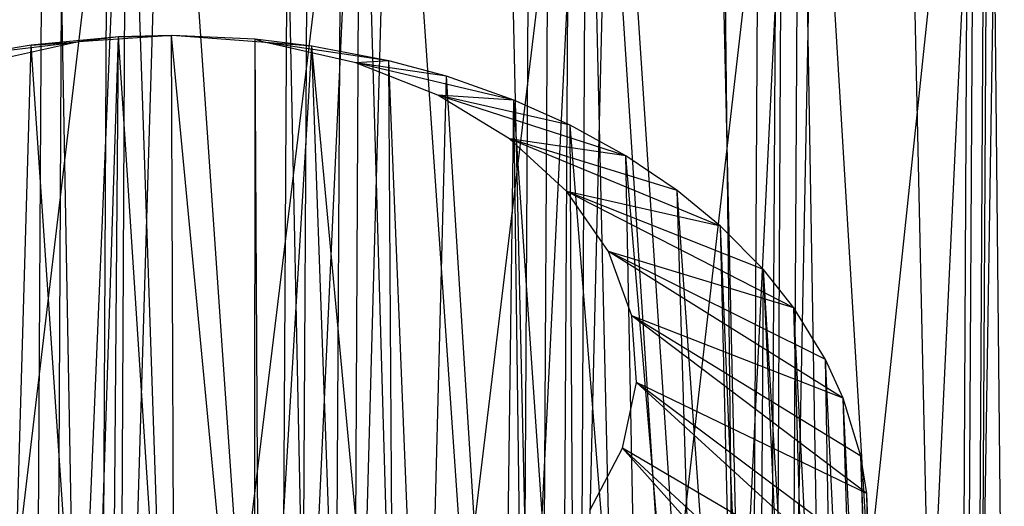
# Model space of a CAD drawing. Extents: x -3.54 to 3.54, y 0.19 to 5.65.
# Tile 20 of 62: x -2.22 to -1.64, y 2.08 to 2.37. Entities that reach past the tile are written whole.
import ezdxf

# ---------------------------------------------------------------- set-up
doc = ezdxf.new("R2010")
doc.units = 0
doc.header["$MEASUREMENT"] = 0
doc.layers.get('0').update_dxf_attribs({"color": 13, "linetype": 'CONTINUOUS'})

# ---------------------------------------------------------------- blocks, each defined once
blk = doc.blocks.new('EASY_RIGHT_PM_STL')
at = {"color": 0}
for p, q in [((-1.78768, 1.24154, 3.28879), (-1.77496, 3.60785, 5.65506)), ((-1.78768, 1.24154, 3.28879), (-1.77496, 3.60785, 5.65506)), ((-1.66385, 1.18745, 3.34221), (-1.65113, 3.55376, 5.70848)), ((-1.66385, 1.18745, 3.34221), (-1.65113, 3.55376, 5.70848)), ((-2.2116, 1.29754, 3.23507), (-2.20142, 3.19058, 5.12809)), ((-2.2116, 1.29754, 3.23507), (-2.20142, 3.19058, 5.12809)), ((-2.0663, 1.29754, 3.23429), (-2.05612, 3.19058, 5.12731)), ((-2.0663, 1.29754, 3.23429), (-2.05612, 3.19058, 5.12731)), ((-1.92337, 1.27866, 3.2524), (-1.91319, 3.1717, 5.14542)), ((-1.92337, 1.27866, 3.2524), (-1.91319, 3.1717, 5.14542)), ((-1.78768, 1.24154, 3.28879), (-1.91319, 3.1717, 5.14542)), ((-1.78768, 1.24154, 3.28879), (-1.91319, 3.1717, 5.14542)), ((-1.80932, 3.14515, 5.17141), (-1.78768, 1.24154, 3.28879)), ((-1.80932, 3.14515, 5.17141), (-1.78768, 1.24154, 3.28879)), ((-1.6442, 2.72021, 6.542), (-1.74223, 1.78658, 5.70619)), ((-1.6442, 2.72021, 6.542), (-1.74223, 1.78658, 5.70619)), ((-1.6442, 2.72021, 6.542), (-1.68688, 1.81347, 5.67901)), ((-1.6442, 2.72021, 6.542), (-1.68688, 1.81347, 5.67901)), ((-1.64896, 1.83524, 5.65703), (-1.6442, 2.72021, 6.542)), ((-1.64896, 1.83524, 5.65703), (-1.6442, 2.72021, 6.542)), ((-1.63528, 1.84386, 5.64834), (-1.6442, 2.72021, 6.542)), ((-1.63528, 1.84386, 5.64834), (-1.6442, 2.72021, 6.542)), ((-1.86232, 1.74422, 5.7492), (-1.75668, 2.66342, 6.5994)), ((-1.86232, 1.74422, 5.7492), (-1.75668, 2.66342, 6.5994)), ((-1.80088, 1.76344, 5.72965), (-1.75668, 2.66342, 6.5994)), ((-1.80088, 1.76344, 5.72965), (-1.75668, 2.66342, 6.5994)), ((-1.75668, 2.66342, 6.5994), (-1.76144, 1.77844, 5.71443)), ((-1.75668, 2.66342, 6.5994), (-1.76144, 1.77844, 5.71443)), ((-1.75668, 2.66342, 6.5994), (-1.74223, 1.78658, 5.70619)), ((-1.75668, 2.66342, 6.5994), (-1.74223, 1.78658, 5.70619)), ((-1.65907, 0.29882, 4.23084), (-1.64635, 2.66512, 6.5971)), ((-1.65907, 0.29882, 4.23084), (-1.64635, 2.66512, 6.5971)), ((-2.17339, 1.25757, 3.27483), (-2.19847, 2.6431, 4.66375)), ((-2.17339, 1.25757, 3.27483), (-2.19847, 2.6431, 4.66375)), ((-2.17339, 1.25757, 3.27483), (-2.13128, 2.6453, 4.66119)), ((-2.17339, 1.25757, 3.27483), (-2.13128, 2.6453, 4.66119)), ((-2.16593, 2.64472, 4.66196), (-2.17339, 1.25757, 3.27483)), ((-2.16593, 2.64472, 4.66196), (-2.17339, 1.25757, 3.27483)), ((-2.03506, 1.25291, 3.27875), (-2.13128, 2.6453, 4.66119)), ((-2.03506, 1.25291, 3.27875), (-2.13128, 2.6453, 4.66119)), ((-2.03506, 1.25291, 3.27875), (-2.06407, 2.6431, 4.66302)), ((-2.03506, 1.25291, 3.27875), (-2.06407, 2.6431, 4.66302)), ((-2.0276, 2.64006, 4.66587), (-2.03506, 1.25291, 3.27875)), ((-2.0276, 2.64006, 4.66587), (-2.03506, 1.25291, 3.27875)), ((-2.03506, 1.25291, 3.27875), (-1.9974, 2.63653, 4.66924)), ((-2.03506, 1.25291, 3.27875), (-1.9974, 2.63653, 4.66924)), ((-1.90037, 1.22983, 3.30111), (-1.9974, 2.63653, 4.66924)), ((-1.90037, 1.22983, 3.30111), (-1.9974, 2.63653, 4.66924)), ((-1.90037, 1.22983, 3.30111), (-1.93186, 2.62564, 4.67978)), ((-1.90037, 1.22983, 3.30111), (-1.93186, 2.62564, 4.67978)), ((-1.88242, 2.62275, 6.64075), (-1.99145, 1.71821, 5.7759)), ((-1.88242, 2.62275, 6.64075), (-1.99145, 1.71821, 5.7759)), ((-1.88242, 2.62275, 6.64075), (-1.92602, 1.7291, 5.76466)), ((-1.88242, 2.62275, 6.64075), (-1.92602, 1.7291, 5.76466)), ((-1.88717, 1.73777, 5.75578), (-1.88242, 2.62275, 6.64075)), ((-1.88717, 1.73777, 5.75578), (-1.88242, 2.62275, 6.64075)), ((-1.86232, 1.74422, 5.7492), (-1.88242, 2.62275, 6.64075)), ((-1.86232, 1.74422, 5.7492), (-1.88242, 2.62275, 6.64075)), ((-1.89291, 2.61697, 4.68823), (-1.90037, 1.22983, 3.30111)), ((-1.89291, 2.61697, 4.68823), (-1.90037, 1.22983, 3.30111)), ((-1.90037, 1.22983, 3.30111), (-1.86799, 2.61052, 4.69455)), ((-1.90037, 1.22983, 3.30111), (-1.86799, 2.61052, 4.69455)), ((-1.7742, 1.18916, 3.3411), (-1.86799, 2.61052, 4.69455)), ((-1.7742, 1.18916, 3.3411), (-1.86799, 2.61052, 4.69455)), ((-1.78232, 0.24473, 4.28559), (-1.7696, 2.61103, 6.65186)), ((-1.78232, 0.24473, 4.28559), (-1.7696, 2.61103, 6.65186)), ((-2.12524, 1.70944, 5.78539), (-2.01685, 2.59966, 6.66456)), ((-2.12524, 1.70944, 5.78539), (-2.01685, 2.59966, 6.66456)), ((-2.05805, 1.71164, 5.78283), (-2.01685, 2.59966, 6.66456)), ((-2.05805, 1.71164, 5.78283), (-2.01685, 2.59966, 6.66456)), ((-2.01685, 2.59966, 6.66456), (-2.02161, 1.71468, 5.77959)), ((-2.01685, 2.59966, 6.66456), (-2.02161, 1.71468, 5.77959)), ((-2.01685, 2.59966, 6.66456), (-1.99145, 1.71821, 5.7759)), ((-2.01685, 2.59966, 6.66456), (-1.99145, 1.71821, 5.7759)), ((-2.15514, 2.595, 6.66996), (-2.25912, 1.71821, 5.77734)), ((-2.15514, 2.595, 6.66996), (-2.25912, 1.71821, 5.77734)), ((-2.15514, 2.595, 6.66996), (-2.19245, 1.71164, 5.78355)), ((-2.15514, 2.595, 6.66996), (-2.19245, 1.71164, 5.78355)), ((-2.1599, 1.71003, 5.78499), (-2.15514, 2.595, 6.66996)), ((-2.1599, 1.71003, 5.78499), (-2.15514, 2.595, 6.66996)), ((-2.12524, 1.70944, 5.78539), (-2.15514, 2.595, 6.66996)), ((-2.12524, 1.70944, 5.78539), (-2.15514, 2.595, 6.66996)), ((-1.7742, 1.18916, 3.3411), (-1.80634, 2.59131, 4.71343)), ((-1.7742, 1.18916, 3.3411), (-1.80634, 2.59131, 4.71343)), ((-1.91761, 0.20761, 4.32343), (-1.90489, 2.57392, 6.6897)), ((-1.91761, 0.20761, 4.32343), (-1.90489, 2.57392, 6.6897)), ((-1.76674, 2.5763, 4.72823), (-1.7742, 1.18916, 3.3411)), ((-1.76674, 2.5763, 4.72823), (-1.7742, 1.18916, 3.3411)), ((-1.7742, 1.18916, 3.3411), (-1.74745, 2.56816, 4.73627)), ((-1.7742, 1.18916, 3.3411), (-1.74745, 2.56816, 4.73627)), ((-1.6611, 1.13236, 3.39729), (-1.74745, 2.56816, 4.73627)), ((-1.6611, 1.13236, 3.39729), (-1.74745, 2.56816, 4.73627)), ((-2.20564, 0.18873, 4.34386), (-2.19292, 2.55504, 6.71013)), ((-2.20564, 0.18873, 4.34386), (-2.19292, 2.55504, 6.71013)), ((-2.06034, 0.18873, 4.34308), (-2.04762, 2.55504, 6.70935)), ((-2.06034, 0.18873, 4.34308), (-2.04762, 2.55504, 6.70935)), ((-1.6611, 1.13236, 3.39729), (-1.6918, 2.54127, 4.76285)), ((-1.6611, 1.13236, 3.39729), (-1.6918, 2.54127, 4.76285)), ((-1.65365, 2.51951, 4.78442), (-1.6611, 1.13236, 3.39729)), ((-1.65365, 2.51951, 4.78442), (-1.6611, 1.13236, 3.39729)), ((-1.6611, 1.13236, 3.39729), (-1.63988, 2.51088, 4.79296)), ((-1.6611, 1.13236, 3.39729), (-1.63988, 2.51088, 4.79296)), ((-2.16011, 2.35704, 4.82001), (-2.21194, 2.35205, 4.82528)), ((-2.16011, 2.35704, 4.82001), (-2.21194, 2.35205, 4.82528)), ((-2.12825, 2.35779, 5.01396), (-2.18372, 2.35396, 5.01809)), ((-2.12825, 2.35779, 5.01396), (-2.18372, 2.35396, 5.01809)), ((-2.16011, 2.35704, 4.82001), (-2.18372, 2.35396, 5.01809)), ((-2.16011, 2.35704, 4.82001), (-2.18372, 2.35396, 5.01809)), ((-2.17699, 1.84121, 4.27804), (-2.16011, 2.35704, 4.82001)), ((-2.17699, 1.84121, 4.27804), (-2.16011, 2.35704, 4.82001)), ((-2.16445, 1.84198, 4.27721), (-2.16011, 2.35704, 4.82001)), ((-2.16445, 1.84198, 4.27721), (-2.16011, 2.35704, 4.82001)), ((-2.12872, 2.35779, 4.81909), (-2.16011, 2.35704, 4.82001)), ((-2.16011, 2.35704, 4.82001), (-2.12825, 2.35779, 5.01396)), ((-2.16011, 2.35704, 4.82001), (-2.12825, 2.35779, 5.01396)), ((-2.12872, 2.35779, 4.81909), (-2.16011, 2.35704, 4.82001)), ((-2.12668, 1.84274, 4.27625), (-2.16011, 2.35704, 4.82001)), ((-2.12668, 1.84274, 4.27625), (-2.16011, 2.35704, 4.82001)), ((-2.0791, 2.35553, 4.82108), (-2.12872, 2.35779, 4.81909)), ((-2.12872, 2.35779, 4.81909), (-2.12825, 2.35779, 5.01396)), ((-2.12872, 2.35779, 4.81909), (-2.12825, 2.35779, 5.01396)), ((-2.07957, 1.8404, 4.27833), (-2.12872, 2.35779, 4.81909)), ((-2.0791, 2.35553, 4.82108), (-2.12872, 2.35779, 4.81909)), ((-2.07957, 1.8404, 4.27833), (-2.12872, 2.35779, 4.81909)), ((-2.12668, 1.84274, 4.27625), (-2.12872, 2.35779, 4.81909)), ((-2.12668, 1.84274, 4.27625), (-2.12872, 2.35779, 4.81909)), ((-2.07277, 2.35364, 5.01782), (-2.12825, 2.35779, 5.01396)), ((-2.0791, 2.35553, 4.82108), (-2.12825, 2.35779, 5.01396)), ((-2.07277, 2.35364, 5.01782), (-2.12825, 2.35779, 5.01396)), ((-2.0791, 2.35553, 4.82108), (-2.12825, 2.35779, 5.01396)), ((-2.23993, 2.34734, 4.83014), (-2.18372, 2.35396, 5.01809)), ((-2.23993, 2.34734, 4.83014), (-2.18372, 2.35396, 5.01809)), ((-2.21194, 2.35205, 4.82528), (-2.23993, 2.34734, 4.83014)), ((-2.21194, 2.35205, 4.82528), (-2.23993, 2.34734, 4.83014)), ((-2.18372, 2.35396, 5.01809), (-2.23693, 2.34231, 5.03002)), ((-2.18372, 2.35396, 5.01809), (-2.23693, 2.34231, 5.03002)), ((-2.22669, 1.83557, 4.28395), (-2.21194, 2.35205, 4.82528)), ((-2.22669, 1.83557, 4.28395), (-2.21194, 2.35205, 4.82528)), ((-2.21194, 2.35205, 4.82528), (-2.18372, 2.35396, 5.01809)), ((-2.21194, 2.35205, 4.82528), (-2.18372, 2.35396, 5.01809)), ((-2.17699, 1.84121, 4.27804), (-2.21194, 2.35205, 4.82528)), ((-2.17699, 1.84121, 4.27804), (-2.21194, 2.35205, 4.82528)), ((-2.07957, 1.8404, 4.27833), (-2.0791, 2.35553, 4.82108)), ((-2.07957, 1.8404, 4.27833), (-2.0791, 2.35553, 4.82108)), ((-2.04551, 2.35156, 4.82487), (-2.0791, 2.35553, 4.82108)), ((-2.0791, 2.35553, 4.82108), (-2.07277, 2.35364, 5.01782)), ((-2.0791, 2.35553, 4.82108), (-2.07277, 2.35364, 5.01782)), ((-2.07645, 1.84012, 4.2786), (-2.0791, 2.35553, 4.82108)), ((-2.04551, 2.35156, 4.82487), (-2.0791, 2.35553, 4.82108)), ((-2.07645, 1.84012, 4.2786), (-2.0791, 2.35553, 4.82108)), ((-2.07645, 1.84012, 4.2786), (-2.04551, 2.35156, 4.82487)), ((-2.07645, 1.84012, 4.2786), (-2.04551, 2.35156, 4.82487)), ((-2.01957, 2.34168, 5.02949), (-2.07277, 2.35364, 5.01782)), ((-1.99999, 2.34288, 4.83331), (-2.07277, 2.35364, 5.01782)), ((-2.01957, 2.34168, 5.02949), (-2.07277, 2.35364, 5.01782)), ((-2.04551, 2.35156, 4.82487), (-2.07277, 2.35364, 5.01782)), ((-1.99999, 2.34288, 4.83331), (-2.07277, 2.35364, 5.01782)), ((-2.04551, 2.35156, 4.82487), (-2.07277, 2.35364, 5.01782)), ((-1.99999, 2.34288, 4.83331), (-2.04551, 2.35156, 4.82487)), ((-1.9967, 1.82715, 4.29114), (-2.04551, 2.35156, 4.82487)), ((-1.99999, 2.34288, 4.83331), (-2.04551, 2.35156, 4.82487)), ((-2.02695, 1.83339, 4.28505), (-2.04551, 2.35156, 4.82487)), ((-1.9967, 1.82715, 4.29114), (-2.04551, 2.35156, 4.82487)), ((-2.02695, 1.83339, 4.28505), (-2.04551, 2.35156, 4.82487)), ((-1.99999, 2.34288, 4.83331), (-2.01957, 2.34168, 5.02949)), ((-1.99999, 2.34288, 4.83331), (-2.01957, 2.34168, 5.02949)), ((-1.97083, 2.3224, 5.0485), (-2.01957, 2.34168, 5.02949)), ((-1.92584, 2.31956, 4.85623), (-2.01957, 2.34168, 5.02949)), ((-1.97083, 2.3224, 5.0485), (-2.01957, 2.34168, 5.02949)), ((-1.96571, 2.33362, 4.84238), (-2.01957, 2.34168, 5.02949)), ((-1.92584, 2.31956, 4.85623), (-2.01957, 2.34168, 5.02949)), ((-1.96571, 2.33362, 4.84238), (-2.01957, 2.34168, 5.02949)), ((-1.96571, 2.33362, 4.84238), (-1.99999, 2.34288, 4.83331)), ((-1.97888, 1.82266, 4.29553), (-1.99999, 2.34288, 4.83331)), ((-1.96571, 2.33362, 4.84238), (-1.99999, 2.34288, 4.83331)), ((-1.97888, 1.82266, 4.29553), (-1.99999, 2.34288, 4.83331)), ((-1.9967, 1.82715, 4.29114), (-1.99999, 2.34288, 4.83331)), ((-1.9967, 1.82715, 4.29114), (-1.99999, 2.34288, 4.83331)), ((-1.97888, 1.82266, 4.29553), (-1.96571, 2.33362, 4.84238)), ((-1.97888, 1.82266, 4.29553), (-1.96571, 2.33362, 4.84238)), ((-1.92584, 2.31956, 4.85623), (-1.96571, 2.33362, 4.84238)), ((-1.93287, 1.80805, 4.30989), (-1.96571, 2.33362, 4.84238)), ((-1.92584, 2.31956, 4.85623), (-1.96571, 2.33362, 4.84238)), ((-1.93287, 1.80805, 4.30989), (-1.96571, 2.33362, 4.84238)), ((-1.92853, 2.29659, 5.07408), (-1.97083, 2.3224, 5.0485)), ((-1.85949, 2.28648, 4.88895), (-1.97083, 2.3224, 5.0485)), ((-1.92853, 2.29659, 5.07408), (-1.97083, 2.3224, 5.0485)), ((-1.8926, 2.30471, 4.8709), (-1.97083, 2.3224, 5.0485)), ((-1.85949, 2.28648, 4.88895), (-1.97083, 2.3224, 5.0485)), ((-1.8926, 2.30471, 4.8709), (-1.97083, 2.3224, 5.0485)), ((-1.92584, 2.31956, 4.85623), (-1.97083, 2.3224, 5.0485)), ((-1.92584, 2.31956, 4.85623), (-1.97083, 2.3224, 5.0485)), ((-1.93287, 1.80805, 4.30989), (-1.92584, 2.31956, 4.85623)), ((-1.93287, 1.80805, 4.30989), (-1.92584, 2.31956, 4.85623)), ((-1.8926, 2.30471, 4.8709), (-1.92584, 2.31956, 4.85623)), ((-1.88955, 1.78977, 4.32794), (-1.92584, 2.31956, 4.85623)), ((-1.8926, 2.30471, 4.8709), (-1.92584, 2.31956, 4.85623)), ((-1.91902, 1.80272, 4.31515), (-1.92584, 2.31956, 4.85623)), ((-1.88955, 1.78977, 4.32794), (-1.92584, 2.31956, 4.85623)), ((-1.91902, 1.80272, 4.31515), (-1.92584, 2.31956, 4.85623)), ((-1.85949, 2.28648, 4.88895), (-1.8926, 2.30471, 4.8709)), ((-1.84951, 1.76807, 4.34942), (-1.8926, 2.30471, 4.8709)), ((-1.85949, 2.28648, 4.88895), (-1.8926, 2.30471, 4.8709)), ((-1.84951, 1.76807, 4.34942), (-1.8926, 2.30471, 4.8709)), ((-1.88955, 1.78977, 4.32794), (-1.8926, 2.30471, 4.8709)), ((-1.88955, 1.78977, 4.32794), (-1.8926, 2.30471, 4.8709)), ((-1.89441, 2.26531, 5.10518), (-1.92853, 2.29659, 5.07408)), ((-1.80349, 2.24491, 4.93022), (-1.92853, 2.29659, 5.07408)), ((-1.89441, 2.26531, 5.10518), (-1.92853, 2.29659, 5.07408)), ((-1.82915, 2.266, 4.90927), (-1.92853, 2.29659, 5.07408)), ((-1.80349, 2.24491, 4.93022), (-1.92853, 2.29659, 5.07408)), ((-1.82915, 2.266, 4.90927), (-1.92853, 2.29659, 5.07408)), ((-1.85949, 2.28648, 4.88895), (-1.92853, 2.29659, 5.07408)), ((-1.85949, 2.28648, 4.88895), (-1.92853, 2.29659, 5.07408)), ((-1.82915, 2.266, 4.90927), (-1.85949, 2.28648, 4.88895)), ((-1.81328, 1.74324, 4.37406), (-1.85949, 2.28648, 4.88895)), ((-1.82915, 2.266, 4.90927), (-1.85949, 2.28648, 4.88895)), ((-1.81328, 1.74324, 4.37406), (-1.85949, 2.28648, 4.88895)), ((-1.84951, 1.76807, 4.34942), (-1.85949, 2.28648, 4.88895)), ((-1.84951, 1.76807, 4.34942), (-1.85949, 2.28648, 4.88895)), ((-1.86987, 2.22984, 5.14052), (-1.89441, 2.26531, 5.10518)), ((-1.76, 2.19645, 4.97845), (-1.89441, 2.26531, 5.10518)), ((-1.86987, 2.22984, 5.14052), (-1.89441, 2.26531, 5.10518)), ((-1.77797, 2.21908, 4.95592), (-1.89441, 2.26531, 5.10518)), ((-1.76, 2.19645, 4.97845), (-1.89441, 2.26531, 5.10518)), ((-1.77797, 2.21908, 4.95592), (-1.89441, 2.26531, 5.10518)), ((-1.80349, 2.24491, 4.93022), (-1.89441, 2.26531, 5.10518)), ((-1.80349, 2.24491, 4.93022), (-1.89441, 2.26531, 5.10518)), ((-1.80349, 2.24491, 4.93022), (-1.82915, 2.266, 4.90927)), ((-1.79084, 1.72452, 4.39266), (-1.82915, 2.266, 4.90927)), ((-1.80349, 2.24491, 4.93022), (-1.82915, 2.266, 4.90927)), ((-1.79084, 1.72452, 4.39266), (-1.82915, 2.266, 4.90927)), ((-1.81328, 1.74324, 4.37406), (-1.82915, 2.266, 4.90927)), ((-1.81328, 1.74324, 4.37406), (-1.82915, 2.266, 4.90927)), ((-1.77797, 2.21908, 4.95592), (-1.80349, 2.24491, 4.93022)), ((-1.78136, 1.71561, 4.40152), (-1.80349, 2.24491, 4.93022)), ((-1.77797, 2.21908, 4.95592), (-1.80349, 2.24491, 4.93022)), ((-1.78136, 1.71561, 4.40152), (-1.80349, 2.24491, 4.93022)), ((-1.79084, 1.72452, 4.39266), (-1.80349, 2.24491, 4.93022)), ((-1.79084, 1.72452, 4.39266), (-1.80349, 2.24491, 4.93022)), ((-1.85591, 2.19163, 5.17866), (-1.86987, 2.22984, 5.14052)), ((-1.73068, 2.14295, 5.03179), (-1.86987, 2.22984, 5.14052)), ((-1.85591, 2.19163, 5.17866), (-1.86987, 2.22984, 5.14052)), ((-1.74116, 2.16587, 5.00893), (-1.86987, 2.22984, 5.14052)), ((-1.73068, 2.14295, 5.03179), (-1.86987, 2.22984, 5.14052)), ((-1.74116, 2.16587, 5.00893), (-1.86987, 2.22984, 5.14052)), ((-1.76, 2.19645, 4.97845), (-1.86987, 2.22984, 5.14052)), ((-1.76, 2.19645, 4.97845), (-1.86987, 2.22984, 5.14052)), ((-1.78136, 1.71561, 4.40152), (-1.77797, 2.21908, 4.95592)), ((-1.78136, 1.71561, 4.40152), (-1.77797, 2.21908, 4.95592)), ((-1.76, 2.19645, 4.97845), (-1.77797, 2.21908, 4.95592)), ((-1.74528, 1.67375, 4.44319), (-1.77797, 2.21908, 4.95592)), ((-1.76, 2.19645, 4.97845), (-1.77797, 2.21908, 4.95592)), ((-1.75417, 1.68556, 4.43143), (-1.77797, 2.21908, 4.95592)), ((-1.74528, 1.67375, 4.44319), (-1.77797, 2.21908, 4.95592)), ((-1.75417, 1.68556, 4.43143), (-1.77797, 2.21908, 4.95592)), ((-1.74116, 2.16587, 5.00893), (-1.76, 2.19645, 4.97845)), ((-1.73209, 1.65349, 4.46337), (-1.76, 2.19645, 4.97845)), ((-1.74116, 2.16587, 5.00893), (-1.76, 2.19645, 4.97845)), ((-1.73209, 1.65349, 4.46337), (-1.76, 2.19645, 4.97845)), ((-1.74528, 1.67375, 4.44319), (-1.76, 2.19645, 4.97845)), ((-1.74528, 1.67375, 4.44319), (-1.76, 2.19645, 4.97845)), ((-1.85311, 2.15224, 5.21803), (-1.85591, 2.19163, 5.17866)), ((-1.71666, 2.08647, 5.08819), (-1.85591, 2.19163, 5.17866)), ((-1.85311, 2.15224, 5.21803), (-1.85591, 2.19163, 5.17866)), ((-1.72022, 2.10855, 5.06614), (-1.85591, 2.19163, 5.17866)), ((-1.71666, 2.08647, 5.08819), (-1.85591, 2.19163, 5.17866)), ((-1.72022, 2.10855, 5.06614), (-1.85591, 2.19163, 5.17866)), ((-1.73068, 2.14295, 5.03179), (-1.85591, 2.19163, 5.17866)), ((-1.73068, 2.14295, 5.03179), (-1.85591, 2.19163, 5.17866)), ((-1.73068, 2.14295, 5.03179), (-1.74116, 2.16587, 5.00893)), ((-1.71542, 1.61984, 4.49693), (-1.74116, 2.16587, 5.00893)), ((-1.73068, 2.14295, 5.03179), (-1.74116, 2.16587, 5.00893)), ((-1.71542, 1.61984, 4.49693), (-1.74116, 2.16587, 5.00893)), ((-1.73209, 1.65349, 4.46337), (-1.74116, 2.16587, 5.00893)), ((-1.73209, 1.65349, 4.46337), (-1.74116, 2.16587, 5.00893)), ((-1.86157, 2.11329, 5.25703), (-1.85311, 2.15224, 5.21803)), ((-1.86157, 2.11329, 5.25703), (-1.85311, 2.15224, 5.21803)), ((-1.71848, 2.02919, 5.14549), (-1.85311, 2.15224, 5.21803)), ((-1.71602, 2.04947, 5.12519), (-1.85311, 2.15224, 5.21803)), ((-1.71848, 2.02919, 5.14549), (-1.85311, 2.15224, 5.21803)), ((-1.71602, 2.04947, 5.12519), (-1.85311, 2.15224, 5.21803)), ((-1.71666, 2.08647, 5.08819), (-1.85311, 2.15224, 5.21803)), ((-1.71666, 2.08647, 5.08819), (-1.85311, 2.15224, 5.21803)), ((-1.72022, 2.10855, 5.06614), (-1.73068, 2.14295, 5.03179)), ((-1.70437, 1.58507, 4.53165), (-1.73068, 2.14295, 5.03179)), ((-1.72022, 2.10855, 5.06614), (-1.73068, 2.14295, 5.03179)), ((-1.71456, 1.6177, 4.49907), (-1.73068, 2.14295, 5.03179)), ((-1.70437, 1.58507, 4.53165), (-1.73068, 2.14295, 5.03179)), ((-1.71456, 1.6177, 4.49907), (-1.73068, 2.14295, 5.03179)), ((-1.71542, 1.61984, 4.49693), (-1.73068, 2.14295, 5.03179)), ((-1.71542, 1.61984, 4.49693), (-1.73068, 2.14295, 5.03179)), ((-1.88095, 2.07638, 5.29405), (-1.86157, 2.11329, 5.25703)), ((-1.88095, 2.07638, 5.29405), (-1.86157, 2.11329, 5.25703)), ((-1.73608, 1.9733, 5.20147), (-1.86157, 2.11329, 5.25703)), ((-1.72871, 1.99105, 5.18369), (-1.86157, 2.11329, 5.25703)), ((-1.73608, 1.9733, 5.20147), (-1.86157, 2.11329, 5.25703)), ((-1.72871, 1.99105, 5.18369), (-1.86157, 2.11329, 5.25703)), ((-1.71848, 2.02919, 5.14549), (-1.86157, 2.11329, 5.25703)), ((-1.71848, 2.02919, 5.14549), (-1.86157, 2.11329, 5.25703)), ((-1.71666, 2.08647, 5.08819), (-1.72022, 2.10855, 5.06614)), ((-1.69988, 1.55853, 4.55816), (-1.72022, 2.10855, 5.06614)), ((-1.71666, 2.08647, 5.08819), (-1.72022, 2.10855, 5.06614)), ((-1.69988, 1.55853, 4.55816), (-1.72022, 2.10855, 5.06614)), ((-1.70437, 1.58507, 4.53165), (-1.72022, 2.10855, 5.06614)), ((-1.70437, 1.58507, 4.53165), (-1.72022, 2.10855, 5.06614)), ((-1.71602, 2.04947, 5.12519), (-1.71666, 2.08647, 5.08819)), ((-1.69911, 1.54964, 4.56705), (-1.71666, 2.08647, 5.08819)), ((-1.71602, 2.04947, 5.12519), (-1.71666, 2.08647, 5.08819)), ((-1.69911, 1.54964, 4.56705), (-1.71666, 2.08647, 5.08819)), ((-1.69988, 1.55853, 4.55816), (-1.71666, 2.08647, 5.08819)), ((-1.69988, 1.55853, 4.55816), (-1.71666, 2.08647, 5.08819))]:
    blk.add_line(p, q, dxfattribs=at)

msp = doc.modelspace()

# ---------------------------------------------------------------- block references
at = {"color": 0}
msp.add_blockref('EASY_RIGHT_PM_STL', (0, 0), dxfattribs=at)

doc.saveas('drawing.dxf')
